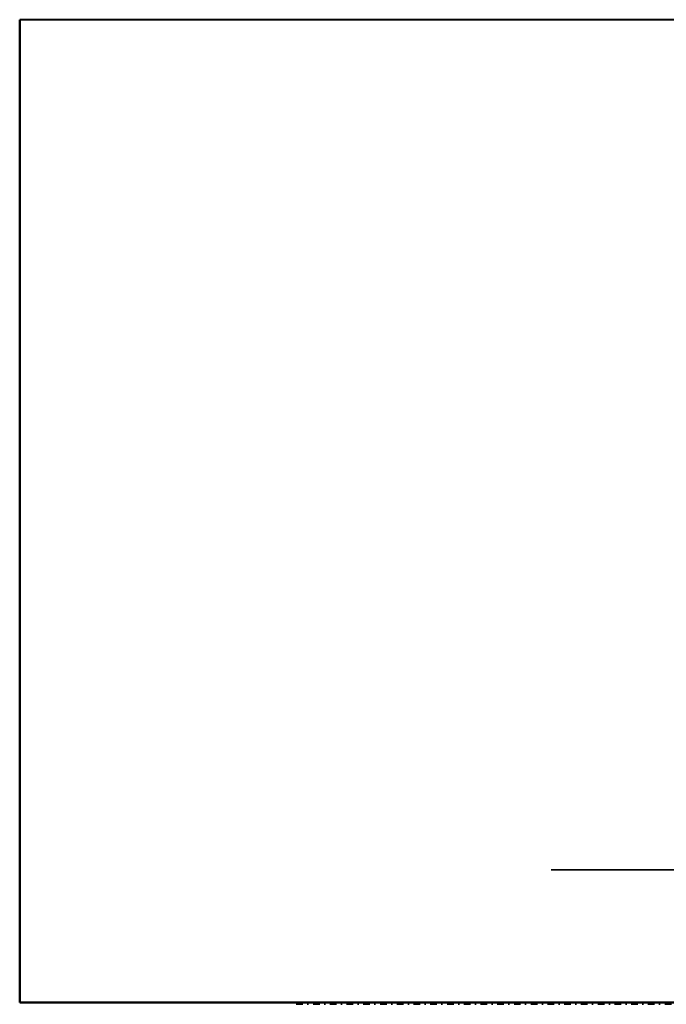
# Model space of a CAD drawing. Header units: millimetres. Extents: x -1115 to 1388, y -280 to 1010.
# Tile 1 of 76: x -1115 to -499, y 0 to 940. Entities that reach past the tile are written whole.
import ezdxf

# ---------------------------------------------------------------- set-up
doc = ezdxf.new("R2010")
doc.units = ezdxf.units.MM
doc.linetypes.add('Tiret point', pattern=[15.875, 6.35, -4.7625, 0, -4.7625])
doc.layers.add('A-FLOR-LEVL', color=51, linetype='Continuous', lineweight=30)
doc.layers.add('A-GENM', color=13, linetype='Continuous', lineweight=40)

# ---------------------------------------------------------------- blocks, each defined once
blk = doc.blocks.new('Maintenance r21 - Maintenance r21-751643-Droite')
at = {"layer": 'A-GENM'}
for p, q in [((-1115.5, 1.65), (-1115.5, 939.65)), ((-1115.5, 939.65), (-1115.5, 1.65)), ((-361.5, 939.65), (-1115.5, 939.65)), ((-361.5, 939.65), (-1115.5, 939.65)), ((-361.5, 1.65), (-361.5, 939.65)), ((-361.5, 939.65), (-361.5, 1.65)), ((-1115.5, 1.65), (-361.5, 1.65)), ((-361.5, 1.65), (-1115.5, 1.65))]:
    blk.add_line(p, q, dxfattribs=at)

msp = doc.modelspace()

# ---------------------------------------------------------------- linework, layer by layer
at = {"color": 94, "lineweight": 30}
for p, q in [((610.6, 128.37), (-608.6, 128.37)), ((-608.6, 128.37), (610.6, 128.37))]:
    msp.add_line(p, q, dxfattribs=at)
at = {"layer": 'A-FLOR-LEVL', "linetype": 'Tiret point'}
msp.add_line((-851.67, 0), (1148.14, 0), dxfattribs=at)

# ---------------------------------------------------------------- block references
at = {"layer": 'A-GENM'}
msp.add_blockref('Maintenance r21 - Maintenance r21-751643-Droite', (0, 0), dxfattribs=at)

doc.saveas('drawing.dxf')
